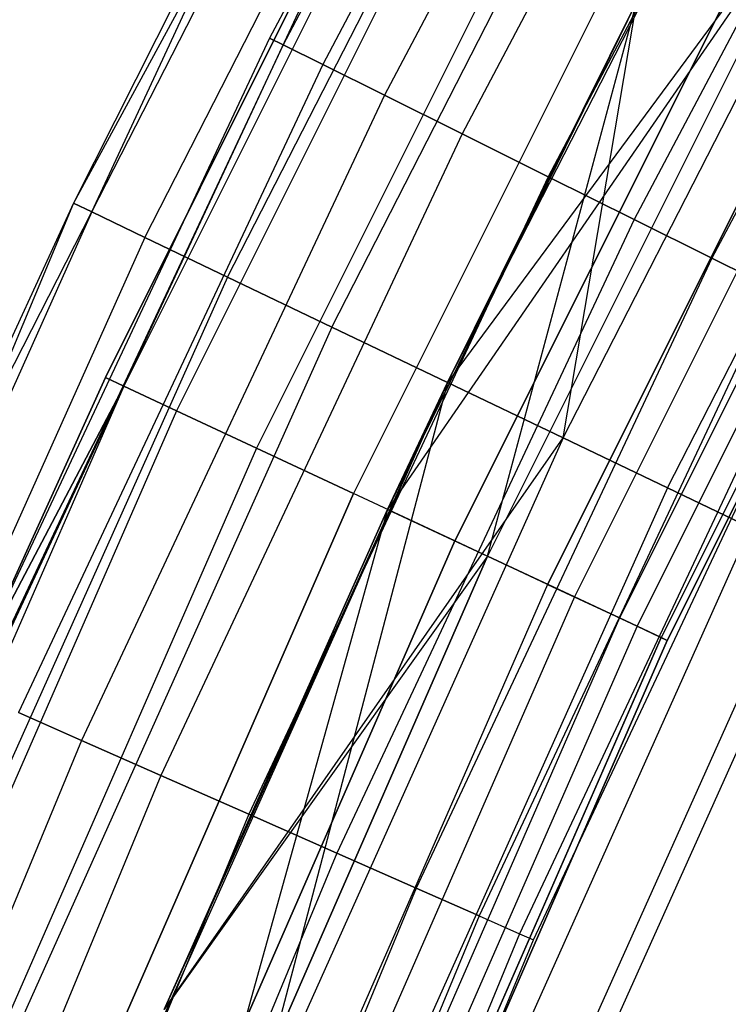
# Model space of a CAD drawing. Extents: x -135 to 135, y -135 to 135.
# Tile 137 of 207: x -68.34 to -64.93, y 28.77 to 33.52. Entities that reach past the tile are written whole.
import ezdxf

# ---------------------------------------------------------------- set-up
doc = ezdxf.new("R2010")
doc.units = 0
doc.header["$LTSCALE"] = 25.4
doc.layers.get('0').update_dxf_attribs({"linetype": 'CONTINUOUS'})

# ---------------------------------------------------------------- blocks, each defined once
blk = doc.blocks.new('SANTANA_BIURKO_A_PM_STL')
at = {"color": 0}
for p, q in [((-65.5217, 36.4953, 149), (-67.1372, 33.4304, 149)), ((-65.5217, 36.4953, 149), (-67.1372, 33.4304, 149)), ((-65.5217, 36.4953, 2), (-67.1372, 33.4304, 2)), ((-65.5217, 36.4953, 2), (-67.1372, 33.4304, 2)), ((-65.4575, 36.4596, 149.4635), (-67.0715, 33.3977, 149.4635)), ((-65.4575, 36.4596, 149.4635), (-67.0715, 33.3977, 149.4635)), ((-65.4575, 36.4596, 148.5365), (-67.0715, 33.3977, 148.5365)), ((-65.4575, 36.4596, 148.5365), (-67.0715, 33.3977, 148.5365)), ((-65.4575, 36.4596, 2.4635), (-67.0715, 33.3977, 2.4635)), ((-65.4575, 36.4596, 2.4635), (-67.0715, 33.3977, 2.4635)), ((-65.4575, 36.4596, 1.5365), (-67.0715, 33.3977, 1.5365)), ((-65.4575, 36.4596, 1.5365), (-67.0715, 33.3977, 1.5365)), ((-65.2714, 36.3559, 149.8817), (-66.8808, 33.3027, 149.8817)), ((-65.2714, 36.3559, 149.8817), (-66.8808, 33.3027, 149.8817)), ((-65.2714, 36.3559, 148.1183), (-66.8808, 33.3027, 148.1183)), ((-65.2714, 36.3559, 148.1183), (-66.8808, 33.3027, 148.1183)), ((-65.2714, 36.3559, 2.8817), (-66.8808, 33.3027, 2.8817)), ((-65.2714, 36.3559, 2.8817), (-66.8808, 33.3027, 2.8817)), ((-65.2714, 36.3559, 1.1183), (-66.8808, 33.3027, 1.1183)), ((-65.2714, 36.3559, 1.1183), (-66.8808, 33.3027, 1.1183)), ((-64.9815, 36.1945, 150.2135), (-66.5837, 33.1548, 150.2135)), ((-64.9815, 36.1945, 150.2135), (-66.5837, 33.1548, 150.2135)), ((-64.9815, 36.1945, 147.7865), (-66.5837, 33.1548, 147.7865)), ((-64.9815, 36.1945, 147.7865), (-66.5837, 33.1548, 147.7865)), ((-64.9815, 36.1945, 3.2135), (-66.5837, 33.1548, 3.2135)), ((-64.9815, 36.1945, 3.2135), (-66.5837, 33.1548, 3.2135)), ((-64.9815, 36.1945, 0.7865), (-66.5837, 33.1548, 0.7865)), ((-64.9815, 36.1945, 0.7865), (-66.5837, 33.1548, 0.7865)), ((-66.2417, 36.0211, 1.382), (-68.0828, 32.6341, 2)), ((-66.2417, 36.0211, 1.382), (-68.0828, 32.6341, 2)), ((-67.9945, 32.5918, 149.618), (-66.2417, 36.0211, 149.618)), ((-67.9945, 32.5918, 149.618), (-66.2417, 36.0211, 149.618)), ((-67.9945, 32.5918, 1.382), (-66.2417, 36.0211, 1.382)), ((-67.9945, 32.5918, 1.382), (-66.2417, 36.0211, 1.382)), ((-64.6162, 35.991, 150.4266), (-66.2094, 32.9684, 150.4266)), ((-64.6162, 35.991, 150.4266), (-66.2094, 32.9684, 150.4266)), ((-64.6162, 35.991, 147.5734), (-66.2094, 32.9684, 147.5734)), ((-64.6162, 35.991, 147.5734), (-66.2094, 32.9684, 147.5734)), ((-64.6162, 35.991, 3.4266), (-66.2094, 32.9684, 3.4266)), ((-64.6162, 35.991, 3.4266), (-66.2094, 32.9684, 3.4266)), ((-64.6162, 35.991, 0.5734), (-66.2094, 32.9684, 0.5734)), ((-64.6162, 35.991, 0.5734), (-66.2094, 32.9684, 0.5734)), ((-67.7384, 32.469, 150.1756), (-65.9921, 35.8854, 150.1756)), ((-67.7384, 32.469, 150.1756), (-65.9921, 35.8854, 150.1756)), ((-67.7384, 32.469, 0.8244), (-65.9921, 35.8854, 0.8244)), ((-67.7384, 32.469, 0.8244), (-65.9921, 35.8854, 0.8244)), ((-64.2113, 35.7654, 150.5), (-65.7945, 32.7618, 150.5)), ((-64.2113, 35.7654, 150.5), (-65.7945, 32.7618, 150.5)), ((-64.2113, 35.7654, 147.5), (-65.7945, 32.7618, 147.5)), ((-64.2113, 35.7654, 147.5), (-65.7945, 32.7618, 147.5)), ((-64.2113, 35.7654, 3.5), (-65.7945, 32.7618, 3.5)), ((-64.2113, 35.7654, 3.5), (-65.7945, 32.7618, 3.5)), ((-64.2113, 35.7654, 0.5), (-65.7945, 32.7618, 0.5)), ((-64.2113, 35.7654, 0.5), (-65.7945, 32.7618, 0.5)), ((-67.3394, 32.2777, 150.618), (-65.6034, 35.674, 150.618)), ((-67.3394, 32.2777, 150.618), (-65.6034, 35.674, 150.618)), ((-67.3394, 32.2777, 0.382), (-65.6034, 35.674, 0.382)), ((-67.3394, 32.2777, 0.382), (-65.6034, 35.674, 0.382)), ((-63.8063, 35.5399, 150.4266), (-65.3796, 32.5552, 150.4266)), ((-63.8063, 35.5399, 150.4266), (-65.3796, 32.5552, 150.4266)), ((-63.8063, 35.5399, 147.5734), (-65.3796, 32.5552, 147.5734)), ((-63.8063, 35.5399, 147.5734), (-65.3796, 32.5552, 147.5734)), ((-63.8063, 35.5399, 3.4266), (-65.3796, 32.5552, 3.4266)), ((-63.8063, 35.5399, 3.4266), (-65.3796, 32.5552, 3.4266)), ((-63.8063, 35.5399, 0.5734), (-65.3796, 32.5552, 0.5734)), ((-63.8063, 35.5399, 0.5734), (-65.3796, 32.5552, 0.5734)), ((-66.8366, 32.0367, 150.9021), (-65.1136, 35.4077, 150.9021)), ((-66.8366, 32.0367, 150.9021), (-65.1136, 35.4077, 150.9021)), ((-66.8366, 32.0367, 0.0979), (-65.1136, 35.4077, 0.0979)), ((-66.8366, 32.0367, 0.0979), (-65.1136, 35.4077, 0.0979)), ((-66.7052, 35.3648, 149), (-68.0828, 32.6341, 149)), ((-66.7052, 35.3648, 2), (-68.0828, 32.6341, 2)), ((-66.7052, 35.3648, 149), (-68.0828, 32.6341, 149)), ((-66.7052, 35.3648, 2), (-68.0828, 32.6341, 2)), ((-67.9945, 32.5918, 149.618), (-66.7052, 35.3648, 149)), ((-67.9945, 32.5918, 149.618), (-66.7052, 35.3648, 149)), ((-63.441, 35.3364, 150.2135), (-65.0053, 32.3688, 150.2135)), ((-63.441, 35.3364, 150.2135), (-65.0053, 32.3688, 150.2135)), ((-63.441, 35.3364, 147.7865), (-65.0053, 32.3688, 147.7865)), ((-63.441, 35.3364, 147.7865), (-65.0053, 32.3688, 147.7865)), ((-63.441, 35.3364, 3.2135), (-65.0053, 32.3688, 3.2135)), ((-63.441, 35.3364, 3.2135), (-65.0053, 32.3688, 3.2135)), ((-63.441, 35.3364, 0.7865), (-65.0053, 32.3688, 0.7865)), ((-63.441, 35.3364, 0.7865), (-65.0053, 32.3688, 0.7865)), ((-66.1149, 35.2024, 149.5319), (-67.8394, 31.7523, 149.5319)), ((-66.1149, 35.2024, 149.5319), (-67.8394, 31.7523, 149.5319)), ((-66.1149, 35.2024, 1.4681), (-67.8394, 31.7523, 1.4681)), ((-66.1149, 35.2024, 1.4681), (-67.8394, 31.7523, 1.4681)), ((-67.9277, 31.7936, 149), (-66.2634, 35.1306, 149)), ((-66.2634, 35.1306, 2), (-67.9277, 31.7936, 2)), ((-67.9277, 31.7936, 149), (-66.2634, 35.1306, 149)), ((-66.2634, 35.1306, 2), (-67.9277, 31.7936, 2)), ((-66.2634, 35.1306, 149), (-67.8394, 31.7523, 149.5319)), ((-66.2634, 35.1306, 149), (-67.8394, 31.7523, 149.5319)), ((-66.2634, 35.1306, 2), (-67.8394, 31.7523, 1.4681)), ((-66.2634, 35.1306, 2), (-67.8394, 31.7523, 1.4681)), ((-66.2793, 31.7696, 151), (-64.5706, 35.1124, 151)), ((-66.2793, 31.7696, 151), (-64.5706, 35.1124, 151)), ((-66.2793, 31.7696, 0), (-64.5706, 35.1124, 0)), ((-66.2793, 31.7696, 0), (-64.5706, 35.1124, 0)), ((-65.8679, 35.071, 149.9947), (-67.586, 31.6337, 149.9947)), ((-65.8679, 35.071, 149.9947), (-67.586, 31.6337, 149.9947)), ((-65.8679, 35.071, 1.0053), (-67.586, 31.6337, 1.0053)), ((-65.8679, 35.071, 1.0053), (-67.586, 31.6337, 1.0053)), ((-65.4922, 34.8709, 150.3282), (-67.2005, 31.4532, 150.3282)), ((-65.4922, 34.8709, 150.3282), (-67.2005, 31.4532, 150.3282)), ((-65.4922, 34.8709, 0.6718), (-67.2005, 31.4532, 0.6718)), ((-65.4922, 34.8709, 0.6718), (-67.2005, 31.4532, 0.6718)), ((-64.0277, 34.8172, 147.0979), (-66.2793, 31.7696, 147)), ((-64.0277, 34.8172, 147.0979), (-66.2793, 31.7696, 147)), ((-65.722, 31.5025, 150.9021), (-64.0277, 34.8172, 150.9021)), ((-65.722, 31.5025, 150.9021), (-64.0277, 34.8172, 150.9021)), ((-65.722, 31.5025, 147.0979), (-64.0277, 34.8172, 147.0979)), ((-65.722, 31.5025, 147.0979), (-64.0277, 34.8172, 147.0979)), ((-65.722, 31.5025, 3.9021), (-64.0277, 34.8172, 3.9021)), ((-65.722, 31.5025, 3.9021), (-64.0277, 34.8172, 3.9021)), ((-65.722, 31.5025, 0.0979), (-64.0277, 34.8172, 0.0979)), ((-65.722, 31.5025, 0.0979), (-64.0277, 34.8172, 0.0979)), ((-65.0365, 34.6283, 150.4891), (-66.7329, 31.2344, 150.4891)), ((-65.0365, 34.6283, 150.4891), (-66.7329, 31.2344, 150.4891)), ((-65.0365, 34.6283, 0.5109), (-66.7329, 31.2344, 0.5109)), ((-65.0365, 34.6283, 0.5109), (-66.7329, 31.2344, 0.5109)), ((-65.2192, 31.2615, 150.618), (-63.5379, 34.5508, 150.618)), ((-65.2192, 31.2615, 150.618), (-63.5379, 34.5508, 150.618)), ((-65.2192, 31.2615, 147.382), (-63.5379, 34.5508, 147.382)), ((-65.2192, 31.2615, 147.382), (-63.5379, 34.5508, 147.382)), ((-65.2192, 31.2615, 3.618), (-63.5379, 34.5508, 3.618)), ((-65.2192, 31.2615, 3.618), (-63.5379, 34.5508, 3.618)), ((-65.2192, 31.2615, 0.382), (-63.5379, 34.5508, 0.382)), ((-65.2192, 31.2615, 0.382), (-63.5379, 34.5508, 0.382)), ((-66.244, 31.0055, 150.4564), (-64.56, 34.3746, 150.4564)), ((-66.244, 31.0055, 150.4564), (-64.56, 34.3746, 150.4564)), ((-64.56, 34.3746, 0.5436), (-66.244, 31.0055, 0.5436)), ((-64.56, 34.3746, 0.5436), (-66.244, 31.0055, 0.5436)), ((-64.4074, 34.2933, 3.4025), (-66.5691, 31.1577, 3.5)), ((-64.4074, 34.2933, 3.4025), (-66.5691, 31.1577, 3.5)), ((-64.4074, 34.2933, 147.5975), (-66.0874, 30.9322, 147.5975)), ((-64.4074, 34.2933, 147.5975), (-66.0874, 30.9322, 147.5975)), ((-64.4074, 34.2933, 3.4025), (-66.0874, 30.9322, 3.4025)), ((-64.4074, 34.2933, 3.4025), (-66.0874, 30.9322, 3.4025)), ((-65.7974, 30.7965, 150.2345), (-64.1248, 34.1428, 150.2345)), ((-65.7974, 30.7965, 150.2345), (-64.1248, 34.1428, 150.2345)), ((-64.1248, 34.1428, 0.7655), (-65.7974, 30.7965, 0.7655)), ((-64.1248, 34.1428, 0.7655), (-65.7974, 30.7965, 0.7655)), ((-63.9989, 34.0758, 147.8772), (-65.6682, 30.736, 147.8772)), ((-63.9989, 34.0758, 147.8772), (-65.6682, 30.736, 147.8772)), ((-63.9989, 34.0758, 3.1228), (-65.6682, 30.736, 3.1228)), ((-63.9989, 34.0758, 3.1228), (-65.6682, 30.736, 3.1228)), ((-63.7872, 33.9631, 149.8521), (-65.451, 30.6344, 149.8521)), ((-63.7872, 33.9631, 149.8521), (-65.451, 30.6344, 149.8521)), ((-63.7872, 33.9631, 1.1479), (-65.451, 30.6344, 1.1479)), ((-63.7872, 33.9631, 1.1479), (-65.451, 30.6344, 1.1479)), ((-65.3662, 30.5947, 148.3029), (-63.7045, 33.9191, 148.3029)), ((-65.3662, 30.5947, 148.3029), (-63.7045, 33.9191, 148.3029)), ((-63.7045, 33.9191, 2.6971), (-65.3662, 30.5947, 2.6971)), ((-63.7045, 33.9191, 2.6971), (-65.3662, 30.5947, 2.6971)), ((-63.5913, 33.8588, 149.359), (-65.25, 30.5403, 149.359)), ((-63.5913, 33.8588, 149.359), (-65.25, 30.5403, 149.359)), ((-63.5913, 33.8588, 1.641), (-65.25, 30.5403, 1.641)), ((-63.5913, 33.8588, 1.641), (-65.25, 30.5403, 1.641)), ((-65.2205, 30.5265, 148.8192), (-63.5625, 33.8435, 148.8192)), ((-65.2205, 30.5265, 148.8192), (-63.5625, 33.8435, 148.8192)), ((-63.5625, 33.8435, 2.1808), (-65.2205, 30.5265, 2.1808)), ((-63.5625, 33.8435, 2.1808), (-65.2205, 30.5265, 2.1808)), ((-65.3666, 33.6073, 147.5), (-66.5691, 31.1577, 147.5)), ((-66.5691, 31.1577, 147.5), (-65.3666, 33.6073, 147)), ((-66.5691, 31.1577, 147.5), (-65.3666, 33.6073, 147)), ((-65.3666, 33.6073, 147.5), (-66.5691, 31.1577, 147.5)), ((-65.3666, 33.6073, 3.5), (-66.5691, 31.1577, 3.5)), ((-65.3666, 33.6073, 3.5), (-66.5691, 31.1577, 3.5)), ((-65.3666, 33.6073, 147), (-66.2793, 31.7696, 147)), ((-65.3666, 33.6073, 147), (-66.2793, 31.7696, 147)), ((-65.3666, 33.6073, 4), (-66.2793, 31.7696, 4)), ((-66.2793, 31.7696, 4), (-65.3666, 33.6073, 3.5)), ((-66.2793, 31.7696, 4), (-65.3666, 33.6073, 3.5)), ((-65.3666, 33.6073, 4), (-66.2793, 31.7696, 4)), ((-66.0874, 30.9322, 147.5975), (-65.3666, 33.6073, 147.5)), ((-66.0874, 30.9322, 147.5975), (-65.3666, 33.6073, 147.5)), ((-65.722, 31.5025, 3.9021), (-65.3666, 33.6073, 4)), ((-65.722, 31.5025, 3.9021), (-65.3666, 33.6073, 4)), ((-67.1372, 33.4304, 149), (-68.6095, 30.2941, 149)), ((-67.1372, 33.4304, 149), (-68.6095, 30.2941, 149)), ((-67.1372, 33.4304, 2), (-68.6095, 30.2941, 2)), ((-67.1372, 33.4304, 2), (-68.6095, 30.2941, 2)), ((-67.1372, 33.4304, 149), (-67.0715, 33.3977, 149.4635)), ((-67.1372, 33.4304, 149), (-67.0715, 33.3977, 149.4635)), ((-67.0715, 33.3977, 148.5365), (-67.1372, 33.4304, 149)), ((-67.0715, 33.3977, 148.5365), (-67.1372, 33.4304, 149)), ((-67.1372, 33.4304, 2), (-67.0715, 33.3977, 2.4635)), ((-67.1372, 33.4304, 2), (-67.0715, 33.3977, 2.4635)), ((-67.0715, 33.3977, 1.5365), (-67.1372, 33.4304, 2)), ((-67.0715, 33.3977, 1.5365), (-67.1372, 33.4304, 2)), ((-67.0715, 33.3977, 149.4635), (-68.5424, 30.2644, 149.4635)), ((-67.0715, 33.3977, 149.4635), (-68.5424, 30.2644, 149.4635)), ((-67.0715, 33.3977, 148.5365), (-68.5424, 30.2644, 148.5365)), ((-67.0715, 33.3977, 148.5365), (-68.5424, 30.2644, 148.5365)), ((-67.0715, 33.3977, 2.4635), (-68.5424, 30.2644, 2.4635)), ((-67.0715, 33.3977, 2.4635), (-68.5424, 30.2644, 2.4635)), ((-67.0715, 33.3977, 1.5365), (-68.5424, 30.2644, 1.5365)), ((-67.0715, 33.3977, 1.5365), (-68.5424, 30.2644, 1.5365)), ((-67.0715, 33.3977, 149.4635), (-66.8808, 33.3027, 149.8817)), ((-67.0715, 33.3977, 149.4635), (-66.8808, 33.3027, 149.8817)), ((-66.8808, 33.3027, 148.1183), (-67.0715, 33.3977, 148.5365)), ((-66.8808, 33.3027, 148.1183), (-67.0715, 33.3977, 148.5365)), ((-67.0715, 33.3977, 2.4635), (-66.8808, 33.3027, 2.8817)), ((-67.0715, 33.3977, 2.4635), (-66.8808, 33.3027, 2.8817)), ((-66.8808, 33.3027, 1.1183), (-67.0715, 33.3977, 1.5365)), ((-66.8808, 33.3027, 1.1183), (-67.0715, 33.3977, 1.5365)), ((-66.8808, 33.3027, 149.8817), (-68.3475, 30.1784, 149.8817)), ((-66.8808, 33.3027, 149.8817), (-68.3475, 30.1784, 149.8817)), ((-66.8808, 33.3027, 148.1183), (-68.3475, 30.1784, 148.1183)), ((-66.8808, 33.3027, 148.1183), (-68.3475, 30.1784, 148.1183)), ((-66.8808, 33.3027, 2.8817), (-68.3475, 30.1784, 2.8817)), ((-66.8808, 33.3027, 2.8817), (-68.3475, 30.1784, 2.8817)), ((-66.8808, 33.3027, 1.1183), (-68.3475, 30.1784, 1.1183)), ((-66.8808, 33.3027, 1.1183), (-68.3475, 30.1784, 1.1183)), ((-66.8808, 33.3027, 149.8817), (-66.5837, 33.1548, 150.2135)), ((-66.8808, 33.3027, 149.8817), (-66.5837, 33.1548, 150.2135)), ((-66.5837, 33.1548, 147.7865), (-66.8808, 33.3027, 148.1183)), ((-66.5837, 33.1548, 147.7865), (-66.8808, 33.3027, 148.1183)), ((-66.8808, 33.3027, 2.8817), (-66.5837, 33.1548, 3.2135)), ((-66.8808, 33.3027, 2.8817), (-66.5837, 33.1548, 3.2135)), ((-66.5837, 33.1548, 0.7865), (-66.8808, 33.3027, 1.1183)), ((-66.5837, 33.1548, 0.7865), (-66.8808, 33.3027, 1.1183)), ((-66.5837, 33.1548, 150.2135), (-68.0439, 30.0443, 150.2135)), ((-66.5837, 33.1548, 150.2135), (-68.0439, 30.0443, 150.2135)), ((-66.5837, 33.1548, 147.7865), (-68.0439, 30.0443, 147.7865)), ((-66.5837, 33.1548, 147.7865), (-68.0439, 30.0443, 147.7865)), ((-66.5837, 33.1548, 3.2135), (-68.0439, 30.0443, 3.2135)), ((-66.5837, 33.1548, 3.2135), (-68.0439, 30.0443, 3.2135)), ((-66.5837, 33.1548, 0.7865), (-68.0439, 30.0443, 0.7865)), ((-66.5837, 33.1548, 0.7865), (-68.0439, 30.0443, 0.7865)), ((-66.5837, 33.1548, 150.2135), (-66.2094, 32.9684, 150.4266)), ((-66.5837, 33.1548, 150.2135), (-66.2094, 32.9684, 150.4266)), ((-66.2094, 32.9684, 147.5734), (-66.5837, 33.1548, 147.7865)), ((-66.2094, 32.9684, 147.5734), (-66.5837, 33.1548, 147.7865)), ((-66.5837, 33.1548, 3.2135), (-66.2094, 32.9684, 3.4266)), ((-66.5837, 33.1548, 3.2135), (-66.2094, 32.9684, 3.4266)), ((-66.2094, 32.9684, 0.5734), (-66.5837, 33.1548, 0.7865)), ((-66.2094, 32.9684, 0.5734), (-66.5837, 33.1548, 0.7865)), ((-66.2094, 32.9684, 150.4266), (-67.6614, 29.8754, 150.4266)), ((-66.2094, 32.9684, 150.4266), (-67.6614, 29.8754, 150.4266)), ((-66.2094, 32.9684, 147.5734), (-67.6614, 29.8754, 147.5734)), ((-66.2094, 32.9684, 147.5734), (-67.6614, 29.8754, 147.5734)), ((-66.2094, 32.9684, 3.4266), (-67.6614, 29.8754, 3.4266)), ((-66.2094, 32.9684, 3.4266), (-67.6614, 29.8754, 3.4266)), ((-66.2094, 32.9684, 0.5734), (-67.6614, 29.8754, 0.5734)), ((-66.2094, 32.9684, 0.5734), (-67.6614, 29.8754, 0.5734)), ((-66.2094, 32.9684, 150.4266), (-65.7945, 32.7618, 150.5)), ((-66.2094, 32.9684, 150.4266), (-65.7945, 32.7618, 150.5)), ((-65.7945, 32.7618, 147.5), (-66.2094, 32.9684, 147.5734)), ((-65.7945, 32.7618, 147.5), (-66.2094, 32.9684, 147.5734)), ((-66.2094, 32.9684, 3.4266), (-65.7945, 32.7618, 3.5)), ((-66.2094, 32.9684, 3.4266), (-65.7945, 32.7618, 3.5)), ((-65.7945, 32.7618, 0.5), (-66.2094, 32.9684, 0.5734)), ((-65.7945, 32.7618, 0.5), (-66.2094, 32.9684, 0.5734)), ((-65.7945, 32.7618, 150.5), (-67.2374, 29.6882, 150.5)), ((-65.7945, 32.7618, 150.5), (-67.2374, 29.6882, 150.5)), ((-65.7945, 32.7618, 147.5), (-67.2374, 29.6882, 147.5)), ((-65.7945, 32.7618, 147.5), (-67.2374, 29.6882, 147.5)), ((-65.7945, 32.7618, 3.5), (-67.2374, 29.6882, 3.5)), ((-65.7945, 32.7618, 3.5), (-67.2374, 29.6882, 3.5)), ((-65.7945, 32.7618, 0.5), (-67.2374, 29.6882, 0.5)), ((-65.7945, 32.7618, 0.5), (-67.2374, 29.6882, 0.5)), ((-65.7945, 32.7618, 150.5), (-65.3796, 32.5552, 150.4266)), ((-65.7945, 32.7618, 150.5), (-65.3796, 32.5552, 150.4266)), ((-65.3796, 32.5552, 147.5734), (-65.7945, 32.7618, 147.5)), ((-65.3796, 32.5552, 147.5734), (-65.7945, 32.7618, 147.5)), ((-65.7945, 32.7618, 3.5), (-65.3796, 32.5552, 3.4266)), ((-65.7945, 32.7618, 3.5), (-65.3796, 32.5552, 3.4266)), ((-65.3796, 32.5552, 0.5734), (-65.7945, 32.7618, 0.5)), ((-65.3796, 32.5552, 0.5734), (-65.7945, 32.7618, 0.5)), ((-68.0828, 32.6341, 149), (-69.57, 29.0774, 149.618)), ((-68.0828, 32.6341, 149), (-69.57, 29.0774, 149.618)), ((-68.0828, 32.6341, 149), (-69.0831, 30.4594, 149)), ((-68.0828, 32.6341, 2), (-69.0831, 30.4594, 2)), ((-68.0828, 32.6341, 149), (-69.0831, 30.4594, 149)), ((-68.0828, 32.6341, 2), (-69.0831, 30.4594, 2)), ((-68.0828, 32.6341, 149), (-67.9945, 32.5918, 149.618)), ((-68.0828, 32.6341, 149), (-67.9945, 32.5918, 149.618)), ((-68.0828, 32.6341, 2), (-68.0828, 32.6341, 149)), ((-68.0828, 32.6341, 2), (-68.0828, 32.6341, 149)), ((-67.9945, 32.5918, 1.382), (-68.0828, 32.6341, 2)), ((-67.9945, 32.5918, 1.382), (-68.0828, 32.6341, 2)), ((-67.9945, 32.5918, 149.618), (-69.57, 29.0774, 149.618)), ((-67.9945, 32.5918, 149.618), (-69.57, 29.0774, 149.618)), ((-67.9945, 32.5918, 1.382), (-69.57, 29.0774, 1.382)), ((-67.9945, 32.5918, 1.382), (-69.57, 29.0774, 1.382)), ((-69.0831, 30.4594, 2), (-67.9945, 32.5918, 1.382)), ((-69.0831, 30.4594, 2), (-67.9945, 32.5918, 1.382)), ((-67.7384, 32.469, 150.1756), (-67.9945, 32.5918, 149.618)), ((-67.7384, 32.469, 150.1756), (-67.9945, 32.5918, 149.618)), ((-67.9945, 32.5918, 1.382), (-67.7384, 32.469, 0.8244)), ((-67.9945, 32.5918, 1.382), (-67.7384, 32.469, 0.8244)), ((-65.3796, 32.5552, 150.4266), (-66.8133, 29.501, 150.4266)), ((-65.3796, 32.5552, 150.4266), (-66.8133, 29.501, 150.4266)), ((-65.3796, 32.5552, 147.5734), (-66.8133, 29.501, 147.5734)), ((-65.3796, 32.5552, 147.5734), (-66.8133, 29.501, 147.5734)), ((-65.3796, 32.5552, 3.4266), (-66.8133, 29.501, 3.4266)), ((-65.3796, 32.5552, 3.4266), (-66.8133, 29.501, 3.4266)), ((-65.3796, 32.5552, 0.5734), (-66.8133, 29.501, 0.5734)), ((-65.3796, 32.5552, 0.5734), (-66.8133, 29.501, 0.5734)), ((-65.3796, 32.5552, 150.4266), (-65.0053, 32.3688, 150.2135)), ((-65.3796, 32.5552, 150.4266), (-65.0053, 32.3688, 150.2135)), ((-65.0053, 32.3688, 147.7865), (-65.3796, 32.5552, 147.5734)), ((-65.0053, 32.3688, 147.7865), (-65.3796, 32.5552, 147.5734)), ((-65.3796, 32.5552, 3.4266), (-65.0053, 32.3688, 3.2135)), ((-65.3796, 32.5552, 3.4266), (-65.0053, 32.3688, 3.2135)), ((-65.0053, 32.3688, 0.7865), (-65.3796, 32.5552, 0.5734)), ((-65.0053, 32.3688, 0.7865), (-65.3796, 32.5552, 0.5734)), ((-67.7384, 32.469, 150.1756), (-69.3079, 28.9679, 150.1756)), ((-67.7384, 32.469, 150.1756), (-69.3079, 28.9679, 150.1756)), ((-67.7384, 32.469, 0.8244), (-69.3079, 28.9679, 0.8244)), ((-67.7384, 32.469, 0.8244), (-69.3079, 28.9679, 0.8244)), ((-67.3394, 32.2777, 150.618), (-67.7384, 32.469, 150.1756)), ((-67.3394, 32.2777, 150.618), (-67.7384, 32.469, 150.1756)), ((-67.7384, 32.469, 0.8244), (-67.3394, 32.2777, 0.382)), ((-67.7384, 32.469, 0.8244), (-67.3394, 32.2777, 0.382)), ((-65.0053, 32.3688, 150.2135), (-66.4308, 29.3321, 150.2135)), ((-65.0053, 32.3688, 150.2135), (-66.4308, 29.3321, 150.2135)), ((-65.0053, 32.3688, 147.7865), (-66.4308, 29.3321, 147.7865)), ((-65.0053, 32.3688, 147.7865), (-66.4308, 29.3321, 147.7865)), ((-65.0053, 32.3688, 3.2135), (-66.4308, 29.3321, 3.2135)), ((-65.0053, 32.3688, 3.2135), (-66.4308, 29.3321, 3.2135)), ((-65.0053, 32.3688, 0.7865), (-66.4308, 29.3321, 0.7865)), ((-65.0053, 32.3688, 0.7865), (-66.4308, 29.3321, 0.7865)), ((-65.0053, 32.3688, 150.2135), (-64.7082, 32.2209, 149.8817)), ((-65.0053, 32.3688, 150.2135), (-64.7082, 32.2209, 149.8817)), ((-64.7082, 32.2209, 148.1183), (-65.0053, 32.3688, 147.7865)), ((-64.7082, 32.2209, 148.1183), (-65.0053, 32.3688, 147.7865)), ((-65.0053, 32.3688, 3.2135), (-64.7082, 32.2209, 2.8817)), ((-65.0053, 32.3688, 3.2135), (-64.7082, 32.2209, 2.8817)), ((-64.7082, 32.2209, 1.1183), (-65.0053, 32.3688, 0.7865)), ((-64.7082, 32.2209, 1.1183), (-65.0053, 32.3688, 0.7865)), ((-67.3394, 32.2777, 150.618), (-68.8996, 28.7972, 150.618)), ((-67.3394, 32.2777, 150.618), (-68.8996, 28.7972, 150.618)), ((-67.3394, 32.2777, 0.382), (-68.8996, 28.7972, 0.382)), ((-67.3394, 32.2777, 0.382), (-68.8996, 28.7972, 0.382)), ((-66.8366, 32.0367, 150.9021), (-67.3394, 32.2777, 150.618)), ((-66.8366, 32.0367, 150.9021), (-67.3394, 32.2777, 150.618)), ((-67.3394, 32.2777, 0.382), (-66.8366, 32.0367, 0.0979)), ((-67.3394, 32.2777, 0.382), (-66.8366, 32.0367, 0.0979)), ((-64.7082, 32.2209, 149.8817), (-66.1272, 29.198, 149.8817)), ((-64.7082, 32.2209, 149.8817), (-66.1272, 29.198, 149.8817)), ((-64.7082, 32.2209, 148.1183), (-66.1272, 29.198, 148.1183)), ((-64.7082, 32.2209, 148.1183), (-66.1272, 29.198, 148.1183)), ((-64.7082, 32.2209, 2.8817), (-66.1272, 29.198, 2.8817)), ((-64.7082, 32.2209, 2.8817), (-66.1272, 29.198, 2.8817)), ((-64.7082, 32.2209, 1.1183), (-66.1272, 29.198, 1.1183)), ((-64.7082, 32.2209, 1.1183), (-66.1272, 29.198, 1.1183)), ((-64.5175, 32.1259, 149.4635), (-65.9323, 29.112, 149.4635)), ((-64.5175, 32.1259, 149.4635), (-65.9323, 29.112, 149.4635)), ((-64.5175, 32.1259, 148.5365), (-65.9323, 29.112, 148.5365)), ((-64.5175, 32.1259, 148.5365), (-65.9323, 29.112, 148.5365)), ((-64.5175, 32.1259, 2.4635), (-65.9323, 29.112, 2.4635)), ((-64.5175, 32.1259, 2.4635), (-65.9323, 29.112, 2.4635)), ((-64.5175, 32.1259, 1.5365), (-65.9323, 29.112, 1.5365)), ((-64.5175, 32.1259, 1.5365), (-65.9323, 29.112, 1.5365)), ((-65.8652, 29.0823, 149), (-64.4518, 32.0932, 149)), ((-65.8652, 29.0823, 149), (-64.4518, 32.0932, 149)), ((-65.8652, 29.0823, 2), (-64.4518, 32.0932, 2)), ((-65.8652, 29.0823, 2), (-64.4518, 32.0932, 2)), ((-66.8366, 32.0367, 150.9021), (-68.3852, 28.5822, 150.9021)), ((-66.8366, 32.0367, 150.9021), (-68.3852, 28.5822, 150.9021)), ((-66.8366, 32.0367, 0.0979), (-68.3852, 28.5822, 0.0979)), ((-66.8366, 32.0367, 0.0979), (-68.3852, 28.5822, 0.0979)), ((-66.2793, 31.7696, 151), (-66.8366, 32.0367, 150.9021)), ((-66.2793, 31.7696, 151), (-66.8366, 32.0367, 150.9021)), ((-66.8366, 32.0367, 0.0979), (-66.2793, 31.7696, 0)), ((-66.8366, 32.0367, 0.0979), (-66.2793, 31.7696, 0)), ((-68.6256, 30.2576, 149), (-67.9277, 31.7936, 149)), ((-67.9277, 31.7936, 2), (-68.6256, 30.2576, 2)), ((-68.6256, 30.2576, 149), (-67.9277, 31.7936, 149)), ((-67.9277, 31.7936, 2), (-68.6256, 30.2576, 2)), ((-67.9277, 31.7936, 149), (-67.8394, 31.7523, 149.5319)), ((-67.9277, 31.7936, 149), (-67.8394, 31.7523, 149.5319)), ((-67.8394, 31.7523, 1.4681), (-67.9277, 31.7936, 2)), ((-67.8394, 31.7523, 1.4681), (-67.9277, 31.7936, 2)), ((-67.9277, 31.7936, 149), (-67.9277, 31.7936, 2)), ((-67.9277, 31.7936, 149), (-67.9277, 31.7936, 2)), ((-66.2793, 31.7696, 151), (-67.815, 28.3439, 151)), ((-66.2793, 31.7696, 151), (-67.815, 28.3439, 151)), ((-66.2793, 31.7696, 0), (-67.815, 28.3439, 0)), ((-66.2793, 31.7696, 0), (-67.815, 28.3439, 0)), ((-67.6454, 28.7462, 147.5), (-66.2793, 31.7696, 147)), ((-66.2793, 31.7696, 147), (-67.6454, 28.7462, 147)), ((-67.6454, 28.7462, 147.5), (-66.2793, 31.7696, 147)), ((-66.2793, 31.7696, 147), (-67.6454, 28.7462, 147)), ((-66.2793, 31.7696, 4), (-67.6454, 28.7462, 4)), ((-66.2793, 31.7696, 4), (-67.6454, 28.7462, 4)), ((-66.2793, 31.7696, 4), (-67.2448, 28.1056, 3.9021)), ((-66.2793, 31.7696, 4), (-67.2448, 28.1056, 3.9021)), ((-66.5691, 31.1577, 147.5), (-66.2793, 31.7696, 147)), ((-66.5691, 31.1577, 147.5), (-66.2793, 31.7696, 147)), ((-66.2793, 31.7696, 4), (-66.5691, 31.1577, 3.5)), ((-66.2793, 31.7696, 4), (-66.5691, 31.1577, 3.5)), ((-65.722, 31.5025, 150.9021), (-66.2793, 31.7696, 151)), ((-65.722, 31.5025, 150.9021), (-66.2793, 31.7696, 151)), ((-65.722, 31.5025, 147.0979), (-66.2793, 31.7696, 147)), ((-65.722, 31.5025, 147.0979), (-66.2793, 31.7696, 147)), ((-66.2793, 31.7696, 4), (-65.722, 31.5025, 3.9021)), ((-66.2793, 31.7696, 0), (-65.722, 31.5025, 0.0979)), ((-66.2793, 31.7696, 4), (-65.722, 31.5025, 3.9021)), ((-66.2793, 31.7696, 0), (-65.722, 31.5025, 0.0979)), ((-67.8394, 31.7523, 149.5319), (-69.4743, 28.2546, 149)), ((-67.8394, 31.7523, 149.5319), (-69.4743, 28.2546, 149)), ((-67.8394, 31.7523, 149.5319), (-69.384, 28.2179, 149.5319)), ((-67.8394, 31.7523, 149.5319), (-69.384, 28.2179, 149.5319)), ((-67.8394, 31.7523, 1.4681), (-69.384, 28.2179, 1.4681)), ((-67.8394, 31.7523, 1.4681), (-69.384, 28.2179, 1.4681)), ((-67.8394, 31.7523, 149.5319), (-68.6256, 30.2576, 149)), ((-67.8394, 31.7523, 149.5319), (-68.6256, 30.2576, 149)), ((-68.6256, 30.2576, 2), (-67.8394, 31.7523, 1.4681)), ((-68.6256, 30.2576, 2), (-67.8394, 31.7523, 1.4681)), ((-67.8394, 31.7523, 149.5319), (-67.586, 31.6337, 149.9947)), ((-67.8394, 31.7523, 149.5319), (-67.586, 31.6337, 149.9947)), ((-67.586, 31.6337, 1.0053), (-67.8394, 31.7523, 1.4681)), ((-67.586, 31.6337, 1.0053), (-67.8394, 31.7523, 1.4681)), ((-67.586, 31.6337, 149.9947), (-69.1249, 28.1125, 149.9947)), ((-67.586, 31.6337, 149.9947), (-69.1249, 28.1125, 149.9947)), ((-67.586, 31.6337, 1.0053), (-69.1249, 28.1125, 1.0053)), ((-67.586, 31.6337, 1.0053), (-69.1249, 28.1125, 1.0053)), ((-67.586, 31.6337, 149.9947), (-67.2005, 31.4532, 150.3282)), ((-67.586, 31.6337, 149.9947), (-67.2005, 31.4532, 150.3282)), ((-67.2005, 31.4532, 0.6718), (-67.586, 31.6337, 1.0053)), ((-67.2005, 31.4532, 0.6718), (-67.586, 31.6337, 1.0053)), ((-67.6454, 28.7462, 147), (-65.722, 31.5025, 147.0979)), ((-67.6454, 28.7462, 147), (-65.722, 31.5025, 147.0979)), ((-65.722, 31.5025, 147.0979), (-67.2448, 28.1056, 147.0979)), ((-65.722, 31.5025, 147.0979), (-67.2448, 28.1056, 147.0979)), ((-65.722, 31.5025, 150.9021), (-67.2448, 28.1056, 150.9021)), ((-65.722, 31.5025, 150.9021), (-67.2448, 28.1056, 150.9021)), ((-65.722, 31.5025, 0.0979), (-67.2448, 28.1056, 0.0979)), ((-65.722, 31.5025, 0.0979), (-67.2448, 28.1056, 0.0979)), ((-65.722, 31.5025, 3.9021), (-67.2448, 28.1056, 3.9021)), ((-65.722, 31.5025, 3.9021), (-67.2448, 28.1056, 3.9021)), ((-65.722, 31.5025, 147.0979), (-65.2192, 31.2615, 147.382)), ((-65.2192, 31.2615, 150.618), (-65.722, 31.5025, 150.9021)), ((-65.2192, 31.2615, 150.618), (-65.722, 31.5025, 150.9021)), ((-65.722, 31.5025, 147.0979), (-65.2192, 31.2615, 147.382)), ((-65.722, 31.5025, 0.0979), (-65.2192, 31.2615, 0.382)), ((-65.2192, 31.2615, 3.618), (-65.722, 31.5025, 3.9021)), ((-65.2192, 31.2615, 3.618), (-65.722, 31.5025, 3.9021)), ((-65.722, 31.5025, 0.0979), (-65.2192, 31.2615, 0.382)), ((-67.2005, 31.4532, 150.3282), (-68.7305, 27.9521, 150.3282)), ((-67.2005, 31.4532, 150.3282), (-68.7305, 27.9521, 150.3282)), ((-67.2005, 31.4532, 0.6718), (-68.7305, 27.9521, 0.6718)), ((-67.2005, 31.4532, 0.6718), (-68.7305, 27.9521, 0.6718)), ((-67.2005, 31.4532, 150.3282), (-66.7329, 31.2344, 150.4891)), ((-67.2005, 31.4532, 150.3282), (-66.7329, 31.2344, 150.4891)), ((-66.7329, 31.2344, 0.5109), (-67.2005, 31.4532, 0.6718)), ((-66.7329, 31.2344, 0.5109), (-67.2005, 31.4532, 0.6718)), ((-65.2192, 31.2615, 147.382), (-66.7304, 27.8906, 147.382)), ((-65.2192, 31.2615, 147.382), (-66.7304, 27.8906, 147.382)), ((-65.2192, 31.2615, 150.618), (-66.7304, 27.8906, 150.618)), ((-65.2192, 31.2615, 150.618), (-66.7304, 27.8906, 150.618)), ((-65.2192, 31.2615, 0.382), (-66.7304, 27.8906, 0.382)), ((-65.2192, 31.2615, 0.382), (-66.7304, 27.8906, 0.382)), ((-65.2192, 31.2615, 3.618), (-66.7304, 27.8906, 3.618)), ((-65.2192, 31.2615, 3.618), (-66.7304, 27.8906, 3.618)), ((-65.2192, 31.2615, 147.382), (-64.8202, 31.0702, 147.8244)), ((-64.8202, 31.0702, 150.1756), (-65.2192, 31.2615, 150.618)), ((-64.8202, 31.0702, 150.1756), (-65.2192, 31.2615, 150.618)), ((-65.2192, 31.2615, 147.382), (-64.8202, 31.0702, 147.8244)), ((-65.2192, 31.2615, 0.382), (-64.8202, 31.0702, 0.8244)), ((-64.8202, 31.0702, 3.1756), (-65.2192, 31.2615, 3.618)), ((-64.8202, 31.0702, 3.1756), (-65.2192, 31.2615, 3.618)), ((-65.2192, 31.2615, 0.382), (-64.8202, 31.0702, 0.8244)), ((-68.2523, 27.7576, 150.4891), (-66.7329, 31.2344, 150.4891)), ((-68.2523, 27.7576, 150.4891), (-66.7329, 31.2344, 150.4891)), ((-66.7329, 31.2344, 0.5109), (-68.2523, 27.7576, 0.5109)), ((-66.7329, 31.2344, 0.5109), (-68.2523, 27.7576, 0.5109)), ((-66.244, 31.0055, 150.4564), (-66.7329, 31.2344, 150.4891)), ((-66.244, 31.0055, 150.4564), (-66.7329, 31.2344, 150.4891)), ((-66.244, 31.0055, 0.5436), (-66.7329, 31.2344, 0.5109)), ((-66.244, 31.0055, 0.5436), (-66.7329, 31.2344, 0.5109)), ((-66.5691, 31.1577, 147.5), (-67.6454, 28.7462, 147.5)), ((-66.5691, 31.1577, 147.5), (-67.6454, 28.7462, 147.5)), ((-67.6454, 28.7462, 4), (-66.5691, 31.1577, 3.5)), ((-66.5691, 31.1577, 3.5), (-67.6454, 28.7462, 3.5)), ((-67.6454, 28.7462, 4), (-66.5691, 31.1577, 3.5)), ((-66.5691, 31.1577, 3.5), (-67.6454, 28.7462, 3.5)), ((-66.5691, 31.1577, 147.5), (-67.5921, 27.4891, 147.5975)), ((-66.5691, 31.1577, 147.5), (-67.5921, 27.4891, 147.5975)), ((-66.5691, 31.1577, 147.5), (-66.0874, 30.9322, 147.5975)), ((-66.5691, 31.1577, 147.5), (-66.0874, 30.9322, 147.5975)), ((-66.5691, 31.1577, 3.5), (-66.0874, 30.9322, 3.4025)), ((-66.5691, 31.1577, 3.5), (-66.0874, 30.9322, 3.4025)), ((-64.8202, 31.0702, 147.8244), (-66.3221, 27.7199, 147.8244)), ((-64.8202, 31.0702, 147.8244), (-66.3221, 27.7199, 147.8244)), ((-64.8202, 31.0702, 150.1756), (-66.3221, 27.7199, 150.1756)), ((-64.8202, 31.0702, 150.1756), (-66.3221, 27.7199, 150.1756)), ((-64.8202, 31.0702, 0.8244), (-66.3221, 27.7199, 0.8244)), ((-64.8202, 31.0702, 0.8244), (-66.3221, 27.7199, 0.8244)), ((-64.8202, 31.0702, 3.1756), (-66.3221, 27.7199, 3.1756)), ((-64.8202, 31.0702, 3.1756), (-66.3221, 27.7199, 3.1756)), ((-67.7523, 27.5543, 150.4564), (-66.244, 31.0055, 150.4564)), ((-67.7523, 27.5543, 150.4564), (-66.244, 31.0055, 150.4564)), ((-66.244, 31.0055, 0.5436), (-67.7523, 27.5543, 0.5436)), ((-66.244, 31.0055, 0.5436), (-67.7523, 27.5543, 0.5436)), ((-65.7974, 30.7965, 150.2345), (-66.244, 31.0055, 150.4564)), ((-65.7974, 30.7965, 150.2345), (-66.244, 31.0055, 150.4564)), ((-65.7974, 30.7965, 0.7655), (-66.244, 31.0055, 0.5436)), ((-65.7974, 30.7965, 0.7655), (-66.244, 31.0055, 0.5436)), ((-66.0874, 30.9322, 3.4025), (-67.6454, 28.7462, 3.5)), ((-66.0874, 30.9322, 3.4025), (-67.6454, 28.7462, 3.5)), ((-67.5921, 27.4891, 147.5975), (-66.0874, 30.9322, 147.5975)), ((-67.5921, 27.4891, 147.5975), (-66.0874, 30.9322, 147.5975)), ((-66.0874, 30.9322, 3.4025), (-67.5921, 27.4891, 3.4025)), ((-66.0874, 30.9322, 3.4025), (-67.5921, 27.4891, 3.4025)), ((-65.6682, 30.736, 147.8772), (-66.0874, 30.9322, 147.5975)), ((-65.6682, 30.736, 147.8772), (-66.0874, 30.9322, 147.5975)), ((-66.0874, 30.9322, 3.4025), (-65.6682, 30.736, 3.1228)), ((-66.0874, 30.9322, 3.4025), (-65.6682, 30.736, 3.1228)), ((-64.564, 30.9474, 148.382), (-66.06, 27.6104, 148.382)), ((-64.564, 30.9474, 148.382), (-66.06, 27.6104, 148.382)), ((-64.564, 30.9474, 149.618), (-66.06, 27.6104, 149.618)), ((-64.564, 30.9474, 149.618), (-66.06, 27.6104, 149.618)), ((-64.564, 30.9474, 1.382), (-66.06, 27.6104, 1.382)), ((-64.564, 30.9474, 1.382), (-66.06, 27.6104, 1.382)), ((-64.564, 30.9474, 2.618), (-66.06, 27.6104, 2.618)), ((-64.564, 30.9474, 2.618), (-66.06, 27.6104, 2.618)), ((-64.4758, 30.9051, 149), (-65.9697, 27.5726, 149)), ((-64.4758, 30.9051, 149), (-65.9697, 27.5726, 149)), ((-64.4758, 30.9051, 2), (-65.9697, 27.5726, 2)), ((-64.4758, 30.9051, 2), (-65.9697, 27.5726, 2)), ((-65.7974, 30.7965, 150.2345), (-67.2955, 27.3685, 150.2345)), ((-65.7974, 30.7965, 150.2345), (-67.2955, 27.3685, 150.2345)), ((-65.7974, 30.7965, 0.7655), (-67.2955, 27.3685, 0.7655)), ((-65.7974, 30.7965, 0.7655), (-67.2955, 27.3685, 0.7655)), ((-65.7974, 30.7965, 150.2345), (-65.451, 30.6344, 149.8521)), ((-65.7974, 30.7965, 150.2345), (-65.451, 30.6344, 149.8521)), ((-65.451, 30.6344, 1.1479), (-65.7974, 30.7965, 0.7655)), ((-65.451, 30.6344, 1.1479), (-65.7974, 30.7965, 0.7655)), ((-65.6682, 30.736, 147.8772), (-67.1634, 27.3148, 147.8772)), ((-65.6682, 30.736, 147.8772), (-67.1634, 27.3148, 147.8772)), ((-65.6682, 30.736, 3.1228), (-67.1634, 27.3148, 3.1228)), ((-65.6682, 30.736, 3.1228), (-67.1634, 27.3148, 3.1228)), ((-65.3662, 30.5947, 148.3029), (-65.6682, 30.736, 147.8772)), ((-65.3662, 30.5947, 148.3029), (-65.6682, 30.736, 147.8772)), ((-65.6682, 30.736, 3.1228), (-65.3662, 30.5947, 2.6971)), ((-65.6682, 30.736, 3.1228), (-65.3662, 30.5947, 2.6971)), ((-65.451, 30.6344, 149.8521), (-66.9413, 27.2244, 149.8521)), ((-65.451, 30.6344, 149.8521), (-66.9413, 27.2244, 149.8521)), ((-65.451, 30.6344, 1.1479), (-66.9413, 27.2244, 1.1479)), ((-65.451, 30.6344, 1.1479), (-66.9413, 27.2244, 1.1479)), ((-65.451, 30.6344, 149.8521), (-65.25, 30.5403, 149.359)), ((-65.451, 30.6344, 149.8521), (-65.25, 30.5403, 149.359)), ((-65.25, 30.5403, 1.641), (-65.451, 30.6344, 1.1479)), ((-65.25, 30.5403, 1.641), (-65.451, 30.6344, 1.1479)), ((-65.3662, 30.5947, 148.3029), (-66.8545, 27.1891, 148.3029)), ((-65.3662, 30.5947, 148.3029), (-66.8545, 27.1891, 148.3029)), ((-65.3662, 30.5947, 2.6971), (-66.8545, 27.1891, 2.6971)), ((-65.3662, 30.5947, 2.6971), (-66.8545, 27.1891, 2.6971)), ((-65.3662, 30.5947, 148.3029), (-65.2205, 30.5265, 148.8192)), ((-65.3662, 30.5947, 148.3029), (-65.2205, 30.5265, 148.8192)), ((-65.3662, 30.5947, 2.6971), (-65.2205, 30.5265, 2.1808)), ((-65.3662, 30.5947, 2.6971), (-65.2205, 30.5265, 2.1808)), ((-66.7357, 27.1408, 149.359), (-65.25, 30.5403, 149.359)), ((-66.7357, 27.1408, 149.359), (-65.25, 30.5403, 149.359)), ((-65.25, 30.5403, 1.641), (-66.7357, 27.1408, 1.641)), ((-65.25, 30.5403, 1.641), (-66.7357, 27.1408, 1.641)), ((-66.7055, 27.1285, 148.8192), (-65.2205, 30.5265, 148.8192)), ((-66.7055, 27.1285, 148.8192), (-65.2205, 30.5265, 148.8192)), ((-65.2205, 30.5265, 2.1808), (-66.7055, 27.1285, 2.1808)), ((-65.2205, 30.5265, 2.1808), (-66.7055, 27.1285, 2.1808)), ((-65.2205, 30.5265, 148.8192), (-65.25, 30.5403, 149.359)), ((-65.2205, 30.5265, 148.8192), (-65.25, 30.5403, 149.359)), ((-65.2205, 30.5265, 2.1808), (-65.25, 30.5403, 1.641)), ((-65.2205, 30.5265, 2.1808), (-65.25, 30.5403, 1.641)), ((-68.3475, 30.1784, 149.8817), (-68.0439, 30.0443, 150.2135)), ((-68.3475, 30.1784, 149.8817), (-68.0439, 30.0443, 150.2135)), ((-68.0439, 30.0443, 147.7865), (-68.3475, 30.1784, 148.1183)), ((-68.0439, 30.0443, 147.7865), (-68.3475, 30.1784, 148.1183)), ((-68.3475, 30.1784, 2.8817), (-68.0439, 30.0443, 3.2135)), ((-68.3475, 30.1784, 2.8817), (-68.0439, 30.0443, 3.2135)), ((-68.0439, 30.0443, 0.7865), (-68.3475, 30.1784, 1.1183)), ((-68.0439, 30.0443, 0.7865), (-68.3475, 30.1784, 1.1183)), ((-68.0439, 30.0443, 150.2135), (-69.3588, 26.8698, 150.2135)), ((-68.0439, 30.0443, 150.2135), (-69.3588, 26.8698, 150.2135)), ((-68.0439, 30.0443, 147.7865), (-69.3588, 26.8698, 147.7865)), ((-68.0439, 30.0443, 147.7865), (-69.3588, 26.8698, 147.7865)), ((-68.0439, 30.0443, 3.2135), (-69.3588, 26.8698, 3.2135)), ((-68.0439, 30.0443, 3.2135), (-69.3588, 26.8698, 3.2135)), ((-68.0439, 30.0443, 0.7865), (-69.3588, 26.8698, 0.7865)), ((-68.0439, 30.0443, 0.7865), (-69.3588, 26.8698, 0.7865)), ((-68.0439, 30.0443, 150.2135), (-67.6614, 29.8754, 150.4266)), ((-68.0439, 30.0443, 150.2135), (-67.6614, 29.8754, 150.4266)), ((-67.6614, 29.8754, 147.5734), (-68.0439, 30.0443, 147.7865)), ((-67.6614, 29.8754, 147.5734), (-68.0439, 30.0443, 147.7865)), ((-68.0439, 30.0443, 3.2135), (-67.6614, 29.8754, 3.4266)), ((-68.0439, 30.0443, 3.2135), (-67.6614, 29.8754, 3.4266)), ((-67.6614, 29.8754, 0.5734), (-68.0439, 30.0443, 0.7865)), ((-67.6614, 29.8754, 0.5734), (-68.0439, 30.0443, 0.7865)), ((-67.6614, 29.8754, 150.4266), (-68.9689, 26.7187, 150.4266)), ((-67.6614, 29.8754, 150.4266), (-68.9689, 26.7187, 150.4266)), ((-67.6614, 29.8754, 147.5734), (-68.9689, 26.7187, 147.5734)), ((-67.6614, 29.8754, 147.5734), (-68.9689, 26.7187, 147.5734)), ((-67.6614, 29.8754, 3.4266), (-68.9689, 26.7187, 3.4266)), ((-67.6614, 29.8754, 3.4266), (-68.9689, 26.7187, 3.4266)), ((-67.6614, 29.8754, 0.5734), (-68.9689, 26.7187, 0.5734)), ((-67.6614, 29.8754, 0.5734), (-68.9689, 26.7187, 0.5734)), ((-67.6614, 29.8754, 150.4266), (-67.2374, 29.6882, 150.5)), ((-67.6614, 29.8754, 150.4266), (-67.2374, 29.6882, 150.5)), ((-67.2374, 29.6882, 147.5), (-67.6614, 29.8754, 147.5734)), ((-67.2374, 29.6882, 147.5), (-67.6614, 29.8754, 147.5734)), ((-67.6614, 29.8754, 3.4266), (-67.2374, 29.6882, 3.5)), ((-67.6614, 29.8754, 3.4266), (-67.2374, 29.6882, 3.5)), ((-67.2374, 29.6882, 0.5), (-67.6614, 29.8754, 0.5734)), ((-67.2374, 29.6882, 0.5), (-67.6614, 29.8754, 0.5734)), ((-67.2374, 29.6882, 150.5), (-68.5367, 26.5513, 150.5)), ((-67.2374, 29.6882, 150.5), (-68.5367, 26.5513, 150.5)), ((-67.2374, 29.6882, 147.5), (-68.5367, 26.5513, 147.5)), ((-67.2374, 29.6882, 147.5), (-68.5367, 26.5513, 147.5)), ((-67.2374, 29.6882, 3.5), (-68.5367, 26.5513, 3.5)), ((-67.2374, 29.6882, 3.5), (-68.5367, 26.5513, 3.5)), ((-67.2374, 29.6882, 0.5), (-68.5367, 26.5513, 0.5)), ((-67.2374, 29.6882, 0.5), (-68.5367, 26.5513, 0.5)), ((-67.2374, 29.6882, 150.5), (-66.8133, 29.501, 150.4266)), ((-67.2374, 29.6882, 150.5), (-66.8133, 29.501, 150.4266)), ((-66.8133, 29.501, 147.5734), (-67.2374, 29.6882, 147.5)), ((-66.8133, 29.501, 147.5734), (-67.2374, 29.6882, 147.5)), ((-67.2374, 29.6882, 3.5), (-66.8133, 29.501, 3.4266)), ((-67.2374, 29.6882, 3.5), (-66.8133, 29.501, 3.4266)), ((-66.8133, 29.501, 0.5734), (-67.2374, 29.6882, 0.5)), ((-66.8133, 29.501, 0.5734), (-67.2374, 29.6882, 0.5)), ((-66.8133, 29.501, 150.4266), (-68.1045, 26.3838, 150.4266)), ((-66.8133, 29.501, 150.4266), (-68.1045, 26.3838, 150.4266)), ((-66.8133, 29.501, 147.5734), (-68.1045, 26.3838, 147.5734)), ((-66.8133, 29.501, 147.5734), (-68.1045, 26.3838, 147.5734)), ((-66.8133, 29.501, 3.4266), (-68.1045, 26.3838, 3.4266)), ((-66.8133, 29.501, 3.4266), (-68.1045, 26.3838, 3.4266)), ((-66.8133, 29.501, 0.5734), (-68.1045, 26.3838, 0.5734)), ((-66.8133, 29.501, 0.5734), (-68.1045, 26.3838, 0.5734)), ((-66.8133, 29.501, 150.4266), (-66.4308, 29.3321, 150.2135)), ((-66.8133, 29.501, 150.4266), (-66.4308, 29.3321, 150.2135)), ((-66.4308, 29.3321, 147.7865), (-66.8133, 29.501, 147.5734)), ((-66.4308, 29.3321, 147.7865), (-66.8133, 29.501, 147.5734)), ((-66.8133, 29.501, 3.4266), (-66.4308, 29.3321, 3.2135)), ((-66.8133, 29.501, 3.4266), (-66.4308, 29.3321, 3.2135)), ((-66.4308, 29.3321, 0.7865), (-66.8133, 29.501, 0.5734)), ((-66.4308, 29.3321, 0.7865), (-66.8133, 29.501, 0.5734)), ((-66.4308, 29.3321, 150.2135), (-67.7146, 26.2328, 150.2135)), ((-66.4308, 29.3321, 150.2135), (-67.7146, 26.2328, 150.2135)), ((-66.4308, 29.3321, 147.7865), (-67.7146, 26.2328, 147.7865)), ((-66.4308, 29.3321, 147.7865), (-67.7146, 26.2328, 147.7865)), ((-66.4308, 29.3321, 3.2135), (-67.7146, 26.2328, 3.2135)), ((-66.4308, 29.3321, 3.2135), (-67.7146, 26.2328, 3.2135)), ((-66.4308, 29.3321, 0.7865), (-67.7146, 26.2328, 0.7865)), ((-66.4308, 29.3321, 0.7865), (-67.7146, 26.2328, 0.7865)), ((-66.4308, 29.3321, 150.2135), (-66.1272, 29.198, 149.8817)), ((-66.4308, 29.3321, 150.2135), (-66.1272, 29.198, 149.8817)), ((-66.1272, 29.198, 148.1183), (-66.4308, 29.3321, 147.7865)), ((-66.1272, 29.198, 148.1183), (-66.4308, 29.3321, 147.7865)), ((-66.4308, 29.3321, 3.2135), (-66.1272, 29.198, 2.8817)), ((-66.4308, 29.3321, 3.2135), (-66.1272, 29.198, 2.8817)), ((-66.1272, 29.198, 1.1183), (-66.4308, 29.3321, 0.7865)), ((-66.1272, 29.198, 1.1183), (-66.4308, 29.3321, 0.7865)), ((-66.1272, 29.198, 149.8817), (-67.4051, 26.1129, 149.8817)), ((-66.1272, 29.198, 149.8817), (-67.4051, 26.1129, 149.8817)), ((-66.1272, 29.198, 148.1183), (-67.4051, 26.1129, 148.1183)), ((-66.1272, 29.198, 148.1183), (-67.4051, 26.1129, 148.1183)), ((-66.1272, 29.198, 2.8817), (-67.4051, 26.1129, 2.8817)), ((-66.1272, 29.198, 2.8817), (-67.4051, 26.1129, 2.8817)), ((-66.1272, 29.198, 1.1183), (-67.4051, 26.1129, 1.1183)), ((-66.1272, 29.198, 1.1183), (-67.4051, 26.1129, 1.1183)), ((-66.1272, 29.198, 149.8817), (-65.9323, 29.112, 149.4635)), ((-66.1272, 29.198, 149.8817), (-65.9323, 29.112, 149.4635)), ((-66.1272, 29.198, 148.1183), (-65.9323, 29.112, 148.5365)), ((-66.1272, 29.198, 148.1183), (-65.9323, 29.112, 148.5365)), ((-66.1272, 29.198, 2.8817), (-65.9323, 29.112, 2.4635)), ((-66.1272, 29.198, 2.8817), (-65.9323, 29.112, 2.4635)), ((-66.1272, 29.198, 1.1183), (-65.9323, 29.112, 1.5365)), ((-66.1272, 29.198, 1.1183), (-65.9323, 29.112, 1.5365)), ((-65.9323, 29.112, 149.4635), (-67.2065, 26.0359, 149.4635)), ((-65.9323, 29.112, 149.4635), (-67.2065, 26.0359, 149.4635)), ((-65.9323, 29.112, 148.5365), (-67.2065, 26.0359, 148.5365)), ((-65.9323, 29.112, 148.5365), (-67.2065, 26.0359, 148.5365)), ((-65.9323, 29.112, 2.4635), (-67.2065, 26.0359, 2.4635)), ((-65.9323, 29.112, 2.4635), (-67.2065, 26.0359, 2.4635)), ((-65.9323, 29.112, 1.5365), (-67.2065, 26.0359, 1.5365)), ((-65.9323, 29.112, 1.5365), (-67.2065, 26.0359, 1.5365)), ((-65.9323, 29.112, 149.4635), (-65.8652, 29.0823, 149)), ((-65.9323, 29.112, 149.4635), (-65.8652, 29.0823, 149)), ((-65.9323, 29.112, 148.5365), (-65.8652, 29.0823, 149)), ((-65.9323, 29.112, 148.5365), (-65.8652, 29.0823, 149)), ((-65.9323, 29.112, 2.4635), (-65.8652, 29.0823, 2)), ((-65.9323, 29.112, 2.4635), (-65.8652, 29.0823, 2)), ((-65.9323, 29.112, 1.5365), (-65.8652, 29.0823, 2)), ((-65.9323, 29.112, 1.5365), (-65.8652, 29.0823, 2)), ((-67.138, 26.0094, 149), (-65.8652, 29.0823, 149)), ((-67.138, 26.0094, 149), (-65.8652, 29.0823, 149)), ((-67.138, 26.0094, 2), (-65.8652, 29.0823, 2)), ((-67.138, 26.0094, 2), (-65.8652, 29.0823, 2))]:
    blk.add_line(p, q, dxfattribs=at)

msp = doc.modelspace()

# ---------------------------------------------------------------- block references
at = {"color": 253}
msp.add_blockref('SANTANA_BIURKO_A_PM_STL', (0, 0), dxfattribs=at)

doc.saveas('drawing.dxf')
